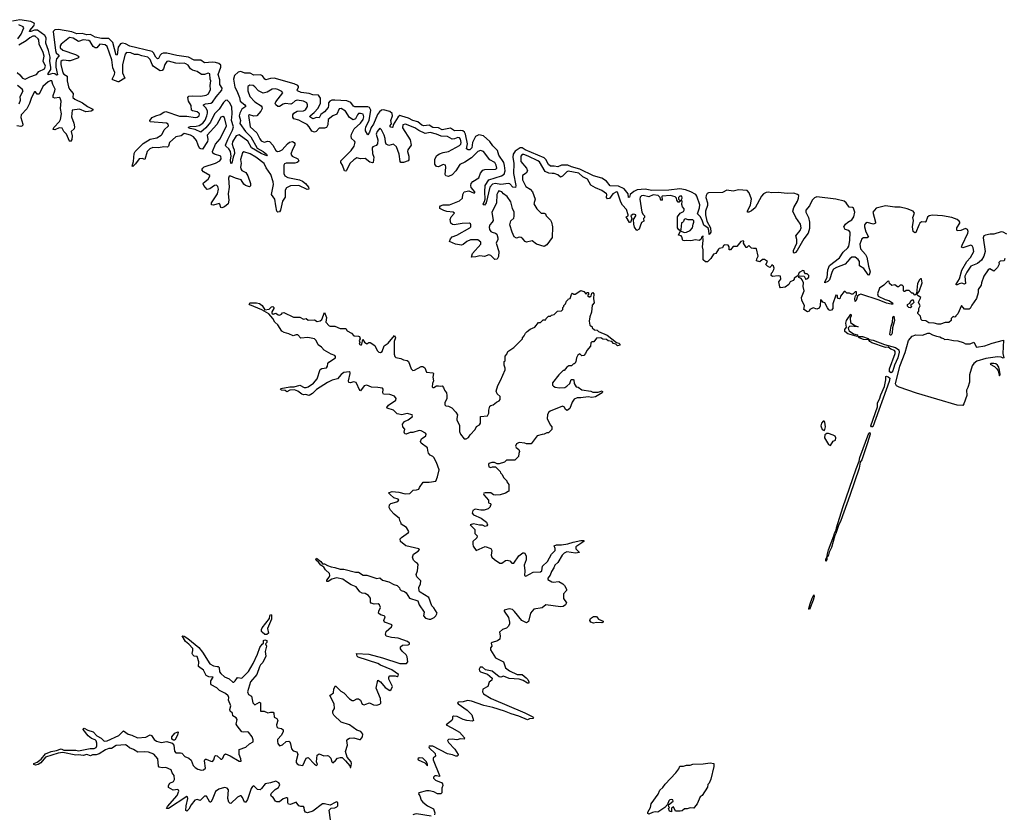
# Model space of a CAD drawing. Extents: x 2528690 to 2677062, y 911844 to 1023253.
# Tile 127 of 145: x 2634394 to 2645119, y 951111 to 959772. Entities that reach past the tile are written whole.
import ezdxf

# ---------------------------------------------------------------- set-up
doc = ezdxf.new("R2010")
doc.units = 0

msp = doc.modelspace()

# ---------------------------------------------------------------- linework, layer by layer
at = {"layer": '0CON10XD'}
for points in [[(2641280, 957910), (2641205, 957924), (2641121, 957919), (2641082, 957898), (2641043, 957867), (2641035, 957839), (2641025, 957834), (2641021, 957875), (2640978, 957928), (2640917, 957957), (2640825, 957963), (2640785, 958011), (2640735, 958044), (2640645, 958069), (2640495, 958144), (2640405, 958168), (2640365, 958186), (2640295, 958185), (2640255, 958167), (2640215, 958177), (2640175, 958174), (2640155, 958193), (2640125, 958247), (2640107, 958267), (2639899, 958355), (2639865, 958374), (2639845, 958376), (2639790, 958340), (2639770, 958305), (2639766, 958274), (2639775, 958205), (2639772, 958095), (2639798, 957965), (2639795, 957943), (2639765, 957946), (2639732, 957982), (2639718, 957988), (2639635, 957977), (2639575, 957988), (2639542, 957978), (2639515, 957945), (2639476, 957775), (2639455, 957752), (2639444, 957755), (2639442, 957765), (2639458, 957792), (2639463, 957817), (2639459, 957895), (2639464, 957965), (2639505, 958025), (2639640, 958070), (2639670, 958090), (2639683, 958125), (2639674, 958184), (2639666, 958216), (2639614, 958295), (2639598, 958345), (2639548, 958398), (2639515, 958445), (2639446, 958505), (2639395, 958518), (2639360, 958500), (2639327, 958435), (2639318, 958375), (2639298, 958355), (2639279, 958355), (2639260, 958365), (2639270, 958420), (2639251, 958525), (2639239, 958545), (2639220, 958560), (2639195, 958566), (2639129, 958559), (2639085, 958590), (2638995, 958571), (2638955, 958593), (2638895, 958597), (2638855, 958622), (2638795, 958614), (2638775, 958621), (2638729, 958659), (2638675, 958672), (2638628, 958698), (2638555, 958721), (2638535, 958726), (2638515, 958715), (2638460, 958625), (2638458, 958602), (2638453, 958597), (2638435, 958601), (2638424, 958615), (2638444, 958636), (2638436, 958675), (2638454, 958725), (2638449, 958749), (2638425, 958772), (2638355, 958788), (2638335, 958785), (2638312, 958768), (2638292, 958738), (2638249, 958635), (2638223, 958597), (2638205, 958545), (2638185, 958517), (2638160, 958560), (2638159, 958575), (2638165, 958605), (2638199, 958675), (2638218, 958785), (2638205, 958814), (2638185, 958821), (2638044, 958824), (2638030, 958830), (2637999, 958869), (2637957, 958887), (2637825, 958896), (2637795, 958896), (2637773, 958885), (2637758, 958865), (2637759, 958835), (2637754, 958815), (2637715, 958769), (2637673, 958737), (2637656, 958704), (2637625, 958705), (2637585, 958693), (2637555, 958715), (2637559, 958725), (2637601, 958759), (2637644, 958806), (2637669, 958861), (2637671, 958915), (2637649, 958949), (2637585, 958953), (2637545, 958966), (2637458, 958978), (2637418, 958995), (2637416, 959005), (2637431, 959035), (2637430, 959045), (2637422, 959055), (2637385, 959073), (2637165, 959134), (2637125, 959132), (2637075, 959115), (2637062, 959122), (2637039, 959159), (2637015, 959170), (2636945, 959169), (2636905, 959188), (2636845, 959189), (2636801, 959209), (2636775, 959199), (2636735, 959163), (2636721, 959125), (2636736, 959035), (2636760, 958995), (2636789, 958925), (2636796, 958885), (2636846, 958845), (2636855, 958825), (2636814, 958796), (2636790, 958755), (2636786, 958725), (2636797, 958675), (2636792, 958642), (2636853, 958553), (2636911, 958495), (2636981, 958371), (2637044, 958335), (2637081, 958305), (2637088, 958292), (2637085, 958288), (2637023, 958315), (2636920, 958375), (2636878, 958448), (2636785, 958516), (2636753, 958507), (2636711, 958439), (2636709, 958415), (2636720, 958380), (2636729, 958355), (2636733, 958315), (2636718, 958275), (2636705, 958208), (2636695, 958203), (2636691, 958245), (2636697, 958285), (2636689, 958335), (2636673, 958363), (2636639, 958395), (2636637, 958405), (2636660, 958465), (2636713, 958567), (2636721, 958605), (2636699, 958675), (2636708, 958745), (2636703, 958823), (2636680, 958870), (2636655, 958896), (2636635, 958892), (2636612, 958868), (2636565, 958795), (2636514, 958746), (2636473, 958655), (2636421, 958595), (2636365, 958545), (2636305, 958576), (2636252, 958585), (2636231, 958595), (2636237, 958605), (2636251, 958609), (2636315, 958610), (2636350, 958620), (2636387, 958643), (2636413, 958677), (2636432, 958725), (2636440, 958755), (2636438, 958778), (2636421, 958811), (2636396, 958835), (2636395, 958845), (2636416, 958855), (2636475, 958863), (2636495, 958872), (2636535, 958933), (2636595, 959005), (2636598, 959025), (2636575, 959065), (2636573, 959115), (2636556, 959175), (2636586, 959255), (2636584, 959275), (2636563, 959293), (2636526, 959306), (2636495, 959310), (2636405, 959303), (2636365, 959332), (2636295, 959330), (2636232, 959362), (2636105, 959382), (2635995, 959407), (2635955, 959407), (2635939, 959401), (2635923, 959385), (2635905, 959349), (2635894, 959345), (2635875, 959364), (2635852, 959412), (2635835, 959426), (2635595, 959484), (2635545, 959509), (2635515, 959515), (2635492, 959508), (2635468, 959472), (2635455, 959390), (2635445, 959386), (2635407, 959525), (2635365, 959566), (2635285, 959568), (2635215, 959582), (2635165, 959611), (2635125, 959607), (2635075, 959622), (2635015, 959618), (2634960, 959640), (2634815, 959665), (2634775, 959661), (2634759, 959645), (2634782, 959435), (2634792, 959412), (2634821, 959385), (2634820, 959375), (2634795, 959345), (2634788, 959305), (2634786, 959255), (2634805, 959172), (2634795, 959168), (2634775, 959182), (2634755, 959186), (2634705, 959172), (2634705, 959185), (2634731, 959229), (2634734, 959255), (2634722, 959318), (2634724, 959365), (2634707, 959435), (2634679, 959515), (2634681, 959575), (2634668, 959598), (2634588, 959658), (2634555, 959659), (2634515, 959644), (2634502, 959645), (2634504, 959655), (2634547, 959705), (2634554, 959725), (2634551, 959735), (2634515, 959753), (2634395, 959772), (2634316, 959756)], [(2634375, 959565), (2634409, 959615), (2634440, 959685), (2634431, 959695), (2634385, 959715)], [(2634365, 959195), (2634395, 959171), (2634425, 959133), (2634455, 959125), (2634505, 959150), (2634575, 959174), (2634603, 959207), (2634665, 959238), (2634676, 959265), (2634649, 959319), (2634660, 959375), (2634651, 959415), (2634606, 959505), (2634601, 959551), (2634593, 959565), (2634561, 959591), (2634535, 959592), (2634505, 959576), (2634465, 959540), (2634385, 959493)], [(2639569, 957159), (2639525, 957202), (2639505, 957210), (2639455, 957190), (2639405, 957199), (2639363, 957187), (2639314, 957184), (2639325, 957225), (2639416, 957325), (2639415, 957348), (2639385, 957372), (2639305, 957372), (2639265, 957355), (2639225, 957321), (2639205, 957314), (2639142, 957325), (2639074, 957354), (2639086, 957385), (2639105, 957406), (2639156, 957425), (2639295, 957503), (2639306, 957515), (2639308, 957535), (2639305, 957546), (2639294, 957554), (2639215, 957550), (2639125, 957536), (2639109, 957539), (2639088, 957555), (2639084, 957595), (2639095, 957625), (2639129, 957665), (2639114, 957674), (2639045, 957682), (2639013, 957693), (2638969, 957715), (2638969, 957731), (2638977, 957743), (2639005, 957755), (2639075, 957754), (2639185, 957796), (2639217, 957825), (2639219, 957865), (2639235, 957896), (2639285, 957906), (2639335, 957884), (2639352, 957885), (2639353, 957895), (2639312, 957942), (2639308, 957965), (2639311, 957985), (2639331, 958009), (2639395, 958049), (2639412, 958098), (2639439, 958131), (2639461, 958139), (2639575, 958142), (2639585, 958145), (2639592, 958155), (2639585, 958186), (2639568, 958215), (2639516, 958246), (2639444, 958335), (2639413, 958347), (2639385, 958336), (2639315, 958265), (2639241, 958219), (2639188, 958195), (2639143, 958125), (2639105, 958080), (2639065, 958063), (2639035, 958070), (2639028, 958085), (2639036, 958165), (2639030, 958185), (2639005, 958195), (2638955, 958169), (2638932, 958172), (2638916, 958196), (2638917, 958253), (2638939, 958291), (2638965, 958311), (2639005, 958325), (2639063, 958337), (2639185, 958402), (2639197, 958415), (2639202, 958435), (2639195, 958469), (2639185, 958484), (2639165, 958488), (2639128, 958472), (2639105, 958470), (2639055, 958499), (2638985, 958504), (2638935, 958525), (2638865, 958542), (2638811, 958531), (2638743, 958563), (2638696, 958595), (2638595, 958635), (2638568, 958625), (2638562, 958595), (2638648, 958462), (2638657, 958403), (2638622, 958355), (2638618, 958335), (2638633, 958283), (2638633, 958245), (2638625, 958234), (2638575, 958215), (2638545, 958215), (2638537, 958227), (2638528, 958305), (2638498, 958385), (2638465, 958415), (2638415, 958401), (2638387, 958417), (2638377, 958437), (2638376, 958476), (2638365, 958513), (2638335, 958573), (2638315, 958590), (2638286, 958555), (2638277, 958525), (2638293, 958463), (2638291, 958419), (2638275, 958399), (2638240, 958385), (2638232, 958375), (2638235, 958315), (2638250, 958275), (2638245, 958215), (2638235, 958211), (2638208, 958218), (2638155, 958260), (2638105, 958256), (2638065, 958266), (2638033, 958245), (2637991, 958205), (2637955, 958127), (2637945, 958120), (2637933, 958125), (2637911, 958185), (2637892, 958215), (2637893, 958235), (2638005, 958346), (2638036, 958395), (2638046, 958436), (2638039, 958449), (2638007, 958477), (2638003, 958503), (2638008, 958525), (2638037, 958583), (2638105, 958646), (2638134, 958685), (2638141, 958715), (2638135, 958742), (2638105, 958750), (2638085, 958748), (2638072, 958735), (2638050, 958690), (2638025, 958681), (2637987, 958707), (2637941, 958775), (2637895, 958803), (2637875, 958802), (2637849, 958741), (2637805, 958723), (2637752, 958685), (2637750, 958625), (2637735, 958598), (2637715, 958589), (2637655, 958588), (2637623, 958555), (2637605, 958546), (2637575, 958556), (2637548, 958605), (2637525, 958630), (2637475, 958655), (2637435, 958678), (2637380, 958690), (2637369, 958709), (2637370, 958735), (2637381, 958755), (2637415, 958776), (2637485, 958780), (2637505, 958791), (2637527, 958825), (2637530, 958845), (2637522, 958865), (2637485, 958885), (2637415, 958896), (2637395, 958889), (2637362, 958858), (2637348, 958852), (2637285, 958859), (2637265, 958853), (2637225, 958825), (2637205, 958827), (2637183, 958845), (2637178, 958858), (2637182, 958878), (2637259, 958975), (2637250, 958990), (2637205, 959012), (2637175, 959019), (2637145, 959016), (2637089, 958981), (2637045, 958971), (2636995, 958995), (2636955, 959041), (2636936, 959056), (2636902, 959058), (2636877, 959045), (2636880, 958995), (2636902, 958935), (2636956, 958876), (2637024, 958834), (2637032, 958822), (2637035, 958805), (2637022, 958775), (2636975, 958725), (2636945, 958722), (2636896, 958734), (2636885, 958727), (2636905, 958606), (2636978, 958538), (2637008, 958475), (2637025, 958452), (2637055, 958437), (2637095, 958449), (2637115, 958446), (2637152, 958405), (2637185, 958346), (2637203, 958335), (2637225, 958339), (2637253, 958355), (2637311, 958419), (2637334, 958436), (2637365, 958445), (2637385, 958434), (2637392, 958422), (2637392, 958405), (2637365, 958358), (2637348, 958305), (2637362, 958285), (2637424, 958254), (2637433, 958235), (2637430, 958225), (2637416, 958214), (2637392, 958208), (2637295, 958208), (2637278, 958202), (2637270, 958185), (2637270, 958095), (2637281, 958071), (2637315, 958052), (2637442, 958028), (2637475, 958012), (2637507, 957987), (2637539, 957945), (2637542, 957925), (2637525, 957921), (2637435, 957964), (2637345, 957961), (2637300, 957940), (2637287, 957915), (2637284, 957836), (2637256, 957794), (2637236, 957695), (2637225, 957678), (2637205, 957673), (2637196, 957686), (2637183, 957745), (2637173, 957815), (2637138, 957865), (2637157, 957975), (2637155, 958005), (2637129, 958085), (2637078, 958158), (2637055, 958203), (2636964, 958275), (2636905, 958309), (2636835, 958332), (2636820, 958320), (2636797, 958247), (2636806, 958205), (2636798, 958165), (2636801, 958145), (2636815, 958128), (2636855, 958105), (2636880, 958070), (2636908, 957985), (2636908, 957962), (2636895, 957950), (2636854, 957964), (2636835, 957979), (2636805, 958027), (2636743, 958043), (2636695, 958065), (2636674, 958066), (2636668, 958045), (2636677, 957945), (2636663, 957875), (2636672, 957805), (2636663, 957765), (2636625, 957731), (2636595, 957723), (2636586, 957726), (2636575, 957762), (2636565, 957769), (2636505, 957749), (2636482, 957755), (2636483, 957775), (2636547, 957873), (2636560, 957925), (2636553, 957955), (2636537, 957967), (2636514, 957965), (2636465, 957929), (2636435, 957922), (2636399, 957965), (2636393, 957983), (2636396, 957995), (2636445, 958035), (2636464, 958065), (2636463, 958075), (2636394, 958115), (2636376, 958135), (2636387, 958155), (2636403, 958167), (2636525, 958208), (2636573, 958235), (2636588, 958255), (2636584, 958285), (2636517, 958307), (2636499, 958319), (2636492, 958335), (2636525, 958415), (2636576, 958474), (2636645, 958615), (2636626, 958706), (2636605, 958717), (2636585, 958711), (2636541, 958629), (2636436, 958515), (2636443, 958465), (2636440, 958445), (2636385, 958362), (2636365, 958364), (2636353, 958373), (2636336, 958405), (2636320, 958455), (2636285, 958497), (2636255, 958514), (2636214, 958524), (2636185, 958530), (2636154, 958506), (2636095, 958495), (2636026, 958435), (2636015, 958395), (2636005, 958383), (2635965, 958386), (2635905, 958375), (2635845, 958378), (2635810, 958365), (2635781, 958335), (2635755, 958250), (2635729, 958259), (2635695, 958254), (2635655, 958200), (2635625, 958171), (2635620, 958175), (2635632, 958225), (2635640, 958315), (2635651, 958335), (2635738, 958422), (2635815, 958470), (2635886, 958485), (2635934, 958515), (2635945, 958525), (2635969, 958571), (2636013, 958615), (2636010, 958635), (2635993, 958643), (2635815, 958660), (2635811, 958675), (2635835, 958705), (2635876, 958724), (2635925, 958737), (2635965, 958765), (2635985, 958771), (2636135, 958719), (2636215, 958721), (2636305, 958705), (2636325, 958709), (2636347, 958725), (2636352, 958745), (2636344, 958755), (2636325, 958767), (2636275, 958778), (2636265, 958786), (2636261, 958835), (2636232, 958885), (2636224, 958925), (2636235, 958937), (2636275, 958941), (2636365, 958938), (2636425, 958950), (2636451, 958965), (2636472, 959012), (2636467, 959055), (2636476, 959105), (2636469, 959125), (2636465, 959182), (2636448, 959188), (2636405, 959173), (2636375, 959174), (2636325, 959206), (2636275, 959223), (2636255, 959238), (2636228, 959275), (2636205, 959291), (2636185, 959297), (2636136, 959296), (2636095, 959298), (2636015, 959321), (2635995, 959317), (2635975, 959284), (2635960, 959235), (2635945, 959218), (2635925, 959214), (2635852, 959262), (2635836, 959285), (2635815, 959339), (2635791, 959365), (2635725, 959378), (2635685, 959394), (2635645, 959392), (2635605, 959410), (2635557, 959413), (2635543, 959397), (2635512, 959282), (2635514, 959194), (2635538, 959135), (2635475, 959095), (2635465, 959095), (2635407, 959117), (2635400, 959125), (2635427, 959175), (2635430, 959195), (2635409, 959249), (2635396, 959335), (2635345, 959481), (2635325, 959498), (2635265, 959505), (2635235, 959467), (2635215, 959464), (2635195, 959481), (2635160, 959535), (2635146, 959546), (2635085, 959552), (2635035, 959534), (2634975, 959571), (2634935, 959579), (2634845, 959505), (2634834, 959486), (2634836, 959465), (2634865, 959439), (2635003, 959393), (2635033, 959375), (2635037, 959365), (2635028, 959352), (2634945, 959325), (2634925, 959322), (2634875, 959330), (2634855, 959326), (2634843, 959315), (2634842, 959285), (2634865, 959194), (2634875, 959180), (2634912, 959155), (2634911, 959105), (2634925, 959042), (2634935, 959014), (2634976, 958966), (2634974, 958925), (2634995, 958905), (2635076, 958865), (2635131, 958825)], [(2635131, 958825), (2635190, 958795), (2635189, 958785), (2635172, 958775), (2635115, 958769), (2635045, 958797), (2634964, 958785), (2634958, 958715), (2634985, 958645), (2634990, 958605), (2634986, 958584), (2634956, 958555), (2634965, 958505), (2634963, 958465), (2634946, 958444), (2634935, 958448), (2634904, 958524), (2634875, 958555), (2634855, 958589), (2634825, 958595), (2634775, 958571), (2634759, 958575), (2634765, 958596), (2634826, 958664), (2634838, 958685), (2634848, 958745), (2634839, 958805), (2634846, 958885), (2634835, 958915), (2634825, 958924), (2634775, 958915), (2634758, 958925), (2634757, 958945), (2634778, 958995), (2634780, 959015), (2634753, 959065), (2634744, 959104), (2634725, 959107), (2634705, 959095), (2634645, 959045), (2634605, 958960), (2634585, 958961), (2634565, 958984), (2634554, 958986), (2634523, 958925), (2634502, 958858), (2634470, 958800), (2634409, 958735), (2634407, 958705), (2634427, 958634), (2634425, 958615), (2634405, 958607), (2634362, 958615)], [(2634387, 958855), (2634403, 958895), (2634400, 958935), (2634430, 958995), (2634422, 959015), (2634369, 959055)], [(2645125, 957170), (2645118, 957142), (2645075, 957140), (2645060, 957125), (2645062, 957108), (2645045, 957070), (2645005, 957030), (2644960, 957055), (2644941, 957045), (2644896, 956975), (2644869, 956905), (2644865, 956880), (2644835, 956830), (2644833, 956795), (2644815, 956732), (2644765, 956662), (2644747, 956623), (2644735, 956616), (2644685, 956618), (2644654, 956656), (2644612, 956565), (2644590, 956545), (2644588, 956532), (2644575, 956530), (2644562, 956538), (2644540, 956515), (2644538, 956492), (2644515, 956470), (2644475, 956473), (2644425, 956453), (2644395, 956455), (2644356, 956466), (2644295, 956469), (2644265, 956489), (2644223, 956493), (2644213, 956503), (2644205, 956540), (2644175, 956570), (2644175, 956580), (2644188, 956595), (2644187, 956625), (2644202, 956655), (2644183, 956695), (2644208, 956745), (2644182, 956762), (2644170, 956775), (2644170, 956785), (2644192, 956808), (2644222, 956905), (2644215, 956948), (2644205, 956948), (2644195, 956938), (2644173, 956897), (2644162, 956788), (2644145, 956770), (2644125, 956790), (2644112, 956792), (2644082, 956822), (2644048, 956822), (2644035, 956810), (2644025, 956810), (2644020, 956815), (2644020, 956865), (2644005, 956880), (2643985, 956880), (2643965, 956862), (2643955, 956862), (2643925, 956882), (2643895, 956874), (2643868, 956895), (2643865, 956920), (2643855, 956922), (2643845, 956917), (2643805, 956878), (2643758, 956845), (2643738, 956785), (2643745, 956760), (2643822, 956722), (2643861, 956711), (2643902, 956685), (2643905, 956672), (2643885, 956672), (2643835, 956684), (2643756, 956716), (2643555, 956781), (2643536, 956774), (2643521, 956759), (2643505, 956710), (2643495, 956700), (2643492, 956735), (2643498, 956762), (2643507, 956773), (2643510, 956805), (2643493, 956807), (2643468, 956782), (2643455, 956780), (2643432, 956792), (2643405, 956790), (2643385, 956810), (2643375, 956810), (2643333, 956757), (2643332, 956738), (2643325, 956730), (2643310, 956735), (2643300, 956745), (2643300, 956765), (2643285, 956770), (2643252, 956675), (2643250, 956625), (2643235, 956607), (2643222, 956602), (2643208, 956608), (2643191, 956631), (2643165, 956686), (2643142, 956692), (2643128, 956715), (2643115, 956717), (2643111, 956655), (2643102, 956628), (2643075, 956616), (2643035, 956632), (2643002, 956615), (2642992, 956595), (2642975, 956587), (2642936, 956615), (2642941, 956655), (2642914, 956715), (2642911, 956745), (2642937, 956815), (2642928, 956865), (2642933, 956905), (2642917, 956937), (2642905, 956952), (2642882, 956962), (2642880, 956975), (2642888, 956982), (2642937, 956977), (2642955, 956940), (2642962, 956948), (2642978, 956952), (2642990, 956965), (2642990, 956985), (2642972, 957002), (2642952, 957002), (2642942, 957015), (2642940, 957035), (2642925, 957040), (2642884, 957016), (2642868, 956982), (2642830, 956955), (2642830, 956945), (2642819, 956931), (2642785, 956916), (2642770, 956885), (2642732, 956858), (2642680, 956850), (2642672, 956862), (2642663, 956915), (2642684, 956945), (2642681, 956975), (2642655, 956982), (2642595, 956972), (2642580, 956985), (2642582, 957008), (2642595, 957020), (2642609, 957051), (2642612, 957065), (2642606, 957086), (2642585, 957100), (2642580, 957085), (2642565, 957070), (2642540, 957085), (2642522, 957105), (2642540, 957135), (2642505, 957160), (2642485, 957160), (2642456, 957134), (2642420, 957145), (2642423, 957167), (2642438, 957195), (2642420, 957275), (2642415, 957280), (2642385, 957278), (2642363, 957283), (2642335, 957310), (2642315, 957290), (2642305, 957290), (2642278, 957335), (2642280, 957355), (2642275, 957360), (2642250, 957355), (2642205, 957300), (2642165, 957300), (2642135, 957262), (2642122, 957265), (2642120, 957295), (2642110, 957315), (2642073, 957317), (2642060, 957310), (2642050, 957285), (2642013, 957277), (2642005, 957270), (2641976, 957224), (2641952, 957215), (2641922, 957168), (2641885, 957134), (2641864, 957134), (2641840, 957155), (2641837, 957197), (2641838, 957265), (2641832, 957295), (2641840, 957365), (2641835, 957418), (2641834, 957406), (2641825, 957404), (2641812, 957375), (2641795, 957365), (2641755, 957373), (2641705, 957360), (2641654, 957366), (2641635, 957360), (2641616, 957366), (2641606, 957405), (2641597, 957415), (2641570, 957425), (2641590, 957470), (2641572, 957482), (2641560, 957505), (2641560, 957625), (2641587, 957663), (2641625, 957683), (2641632, 957695), (2641632, 957712), (2641614, 957734), (2641607, 957757), (2641608, 957795), (2641600, 957805), (2641608, 957825), (2641605, 957847), (2641585, 957850), (2641570, 957835), (2641570, 957815), (2641590, 957795), (2641577, 957783), (2641565, 957782), (2641552, 957805), (2641548, 957828), (2641532, 957842), (2641484, 957856), (2641392, 957848), (2641388, 957845), (2641390, 957805), (2641385, 957802), (2641372, 957815), (2641370, 957835), (2641348, 957855), (2641295, 957864), (2641245, 957842), (2641185, 957855), (2641165, 957854), (2641152, 957838), (2641148, 957815), (2641171, 957675), (2641185, 957648), (2641200, 957635), (2641200, 957615), (2641190, 957605), (2641192, 957575), (2641165, 957562), (2641151, 957521), (2641141, 957489), (2641115, 957474), (2641091, 957511), (2641083, 957545), (2641081, 957595), (2641106, 957635), (2641104, 957645), (2641095, 957649), (2641075, 957651), (2641050, 957635), (2641063, 957605), (2641045, 957560), (2641035, 957560), (2641000, 957625), (2641020, 957635), (2641023, 957645), (2641005, 957703), (2640960, 957750), (2640942, 957782), (2640905, 957891), (2640895, 957894), (2640856, 957875), (2640818, 957822), (2640798, 957819), (2640787, 957835), (2640790, 957865), (2640786, 957875), (2640735, 957911), (2640665, 957939), (2640615, 957968), (2640578, 958035), (2640529, 958059), (2640485, 958100), (2640369, 958121), (2640355, 958114), (2640305, 958066), (2640285, 958057), (2640255, 958080), (2640215, 958095), (2640193, 958097), (2640158, 958098), (2640118, 958118), (2640055, 958221), (2640036, 958235), (2639932, 958285), (2639885, 958301), (2639865, 958303), (2639851, 958285), (2639852, 958225), (2639914, 958155), (2639924, 958126), (2639911, 958099), (2639869, 958075), (2639872, 958025), (2639906, 957955), (2639955, 957924), (2639979, 957895), (2640010, 957815), (2639993, 957765), (2640025, 957710), (2640075, 957662), (2640105, 957662), (2640122, 957655), (2640130, 957635), (2640175, 957588), (2640186, 957565), (2640197, 957515), (2640192, 957398), (2640135, 957317), (2640105, 957300), (2640022, 957325), (2639975, 957362), (2639915, 957349), (2639898, 957355), (2639875, 957384), (2639855, 957398), (2639835, 957403), (2639805, 957391), (2639781, 957405), (2639758, 957458), (2639734, 957535), (2639745, 957578), (2639775, 957610), (2639781, 957629), (2639778, 957675), (2639760, 957715), (2639745, 957785), (2639705, 957844), (2639664, 957874), (2639645, 957897), (2639614, 957906), (2639604, 957896), (2639592, 957865), (2639588, 957772), (2639536, 957675), (2639551, 957585), (2639541, 957565), (2639513, 957537), (2639508, 957512), (2639512, 957485), (2639526, 957465), (2639540, 957455), (2639577, 957447), (2639591, 957435), (2639601, 957395), (2639601, 957375), (2639585, 957335), (2639611, 957245), (2639610, 957190), (2639595, 957161), (2639569, 957159)], [(2645145, 957434), (2645105, 957456), (2645085, 957459), (2645006, 957436), (2644965, 957436), (2644912, 957425), (2644896, 957415), (2644889, 957395), (2644909, 957245), (2644895, 957196), (2644869, 957151), (2644825, 957115), (2644755, 957085), (2644711, 957019), (2644689, 956975), (2644694, 956895), (2644685, 956889), (2644655, 956900), (2644626, 956894), (2644605, 956881), (2644595, 956882), (2644595, 956888), (2644632, 956948), (2644655, 957041), (2644710, 957135), (2644749, 957181), (2644785, 957245), (2644780, 957285), (2644767, 957307), (2644755, 957315), (2644665, 957286), (2644653, 957293), (2644658, 957315), (2644723, 957445), (2644725, 957465), (2644719, 957485), (2644695, 957497), (2644645, 957473), (2644605, 957472), (2644600, 957485), (2644603, 957505), (2644633, 957555), (2644635, 957565), (2644628, 957575), (2644605, 957594), (2644546, 957616), (2644445, 957634), (2644335, 957641), (2644299, 957635), (2644282, 957618), (2644265, 957568), (2644255, 957564), (2644215, 957569), (2644200, 957555), (2644188, 957532), (2644156, 957454), (2644145, 957450), (2644127, 957465), (2644118, 957515), (2644128, 957585), (2644123, 957615), (2644142, 957665), (2644125, 957685), (2644062, 957712), (2643985, 957730), (2643925, 957729), (2643825, 957744), (2643721, 957719), (2643686, 957675), (2643717, 957565), (2643715, 957555), (2643695, 957545), (2643625, 957561), (2643605, 957551), (2643597, 957535), (2643596, 957515), (2643610, 957460), (2643638, 957405), (2643625, 957395), (2643585, 957394), (2643566, 957384), (2643544, 957325), (2643553, 957273), (2643605, 957213), (2643621, 957185), (2643638, 957085), (2643656, 957025), (2643648, 956992), (2643645, 956987), (2643635, 956990), (2643589, 957059), (2643541, 957091), (2643540, 957135), (2643528, 957158), (2643495, 957182), (2643457, 957183), (2643435, 957166), (2643385, 957108), (2643290, 957070), (2643258, 957052), (2643242, 957028), (2643215, 956938), (2643195, 956918), (2643164, 956905), (2643163, 956915), (2643189, 956961), (2643196, 957045), (2643215, 957092), (2643325, 957175), (2643363, 957237), (2643413, 957285), (2643425, 957305), (2643437, 957365), (2643441, 957455), (2643425, 957475), (2643385, 957486), (2643372, 957515), (2643389, 957545), (2643413, 957565), (2643458, 957592), (2643480, 957625), (2643491, 957675), (2643475, 957717), (2643465, 957724), (2643430, 957730), (2643395, 957777), (2643374, 957794), (2643285, 957816), (2643075, 957841), (2643051, 957829), (2643027, 957805), (2642996, 957744), (2642956, 957695), (2642956, 957675), (2642986, 957615), (2642997, 957567), (2642997, 957495), (2642981, 957445), (2642935, 957385), (2642863, 957255), (2642845, 957235), (2642829, 957229), (2642822, 957235), (2642822, 957255), (2642858, 957335), (2642859, 957375), (2642847, 957415), (2642895, 957473), (2642906, 957505), (2642898, 957545), (2642849, 957615), (2642816, 957685), (2642827, 957725), (2642866, 957794), (2642877, 957825), (2642879, 957855), (2642867, 957867), (2642825, 957880), (2642755, 957878), (2642655, 957890), (2642585, 957886), (2642545, 957893), (2642525, 957888), (2642496, 957874), (2642473, 957847), (2642405, 957723), (2642365, 957687), (2642334, 957674), (2642323, 957675), (2642321, 957685), (2642355, 957755), (2642366, 957815), (2642338, 957885), (2642319, 957909), (2642223, 957917), (2642165, 957904), (2642097, 957913), (2642050, 957890), (2641895, 957886), (2641883, 957877), (2641871, 957855), (2641868, 957835), (2641885, 957775), (2641887, 957747), (2641865, 957685), (2641862, 957645), (2641880, 957575), (2641920, 957505), (2641921, 957455), (2641905, 957431), (2641901, 957475), (2641891, 957501), (2641845, 957533), (2641828, 957588), (2641805, 957626), (2641778, 957655), (2641799, 957721), (2641801, 957755), (2641770, 957850), (2641758, 957865), (2641705, 957894), (2641645, 957918), (2641585, 957929), (2641465, 957913), (2641280, 957910)], [(2641632, 957452), (2641655, 957455), (2641696, 957474), (2641722, 957505), (2641728, 957545), (2641738, 957565), (2641735, 957580), (2641725, 957590), (2641675, 957591), (2641645, 957601), (2641632, 957595), (2641625, 957572), (2641615, 957562), (2641602, 957558), (2641596, 957484), (2641590, 957470), (2641632, 957452)], [(2639156, 955406), (2639184, 955354), (2639183, 955285), (2639195, 955256), (2639235, 955204), (2639255, 955202), (2639281, 955219), (2639301, 955249), (2639356, 955305), (2639371, 955339), (2639402, 955358), (2639413, 955375), (2639414, 955446), (2639488, 955455), (2639504, 955485), (2639504, 955515), (2639515, 955558), (2639525, 955567), (2639552, 955575), (2639586, 955604), (2639615, 955618), (2639626, 955634), (2639627, 955665), (2639595, 955693), (2639583, 955725), (2639600, 955785), (2639632, 955838), (2639682, 955955), (2639682, 955975), (2639670, 956005), (2639670, 956045), (2639680, 956055), (2639680, 956105), (2639700, 956125), (2639710, 956155), (2639775, 956200), (2639819, 956241), (2639870, 956295), (2639870, 956305), (2639890, 956325), (2639903, 956357), (2639920, 956375), (2639955, 956400), (2640005, 956420), (2640045, 956470), (2640065, 956470), (2640095, 956500), (2640125, 956500), (2640130, 956515), (2640155, 956540), (2640175, 956540), (2640185, 956550), (2640215, 956560), (2640250, 956595), (2640295, 956600), (2640310, 956615), (2640310, 956635), (2640320, 956645), (2640322, 956658), (2640340, 956675), (2640350, 956705), (2640368, 956722), (2640372, 956728), (2640388, 956732), (2640403, 956777), (2640415, 956790), (2640425, 956780), (2640445, 956780), (2640505, 956820), (2640538, 956808), (2640565, 956780), (2640572, 956798), (2640585, 956800), (2640590, 956795), (2640588, 956775), (2640580, 956765), (2640595, 956750), (2640605, 956750), (2640619, 956761), (2640625, 956790), (2640638, 956798), (2640647, 956783), (2640642, 956735), (2640650, 956685), (2640631, 956659), (2640622, 956585), (2640603, 956535), (2640598, 956485), (2640603, 956443), (2640615, 956430), (2640625, 956430), (2640630, 956415), (2640655, 956392), (2640685, 956388), (2640700, 956375), (2640793, 956333), (2640893, 956253), (2640918, 956248), (2640932, 956235), (2640930, 956225), (2640905, 956219), (2640887, 956237), (2640862, 956242), (2640844, 956264), (2640805, 956271), (2640785, 956287), (2640745, 956289), (2640725, 956306), (2640675, 956300), (2640648, 956262), (2640625, 956260), (2640615, 956250), (2640610, 956215), (2640570, 956165), (2640557, 956133), (2640538, 956112), (2640515, 956110), (2640495, 956130), (2640474, 956116), (2640457, 956085), (2640453, 956047), (2640445, 956030), (2640435, 956020), (2640422, 956018), (2640405, 956000), (2640375, 956000), (2640354, 955986), (2640325, 955950), (2640315, 955950), (2640265, 955900), (2640198, 955815), (2640198, 955788), (2640207, 955777), (2640225, 955768), (2640275, 955758), (2640330, 955765), (2640353, 955777), (2640385, 955808), (2640401, 955849), (2640422, 955852), (2640430, 955845), (2640432, 955805), (2640455, 955770), (2640475, 955768), (2640518, 955738), (2640615, 955722), (2640635, 955712), (2640693, 955713), (2640737, 955727), (2640742, 955715), (2640737, 955705), (2640665, 955662), (2640625, 955656), (2640585, 955661), (2640505, 955649), (2640465, 955650), (2640435, 955636), (2640410, 955605), (2640387, 955535), (2640357, 955513), (2640340, 955525), (2640329, 955549), (2640305, 955558), (2640173, 955507), (2640155, 955490), (2640143, 955467), (2640140, 955425), (2640170, 955355), (2640190, 955335), (2640190, 955305), (2640155, 955270), (2640135, 955270), (2640107, 955253), (2640085, 955252), (2640030, 955235), (2639965, 955150), (2639915, 955150), (2639895, 955158), (2639835, 955162), (2639805, 955150), (2639794, 955124), (2639801, 955111), (2639829, 955089), (2639838, 955065), (2639830, 955045), (2639828, 955012), (2639787, 954973), (2639695, 954970), (2639675, 954950), (2639615, 954930), (2639595, 954930), (2639565, 954947), (2639535, 954946), (2639505, 954936), (2639499, 954925), (2639505, 954900), (2639525, 954892), (2639545, 954900), (2639575, 954900), (2639628, 954848), (2639632, 954832), (2639650, 954815), (2639662, 954782), (2639685, 954760), (2639700, 954745), (2639700, 954735), (2639720, 954705), (2639720, 954635), (2639715, 954630), (2639687, 954613), (2639627, 954593), (2639575, 954588), (2639555, 954592), (2639525, 954616), (2639465, 954616), (2639449, 954611), (2639444, 954605), (2639449, 954595), (2639500, 954535), (2639500, 954505), (2639518, 954498), (2639530, 954485), (2639520, 954475), (2639518, 954462), (2639498, 954442), (2639453, 954427), (2639415, 954427), (2639355, 954437), (2639329, 954421), (2639322, 954395), (2639335, 954377), (2639420, 954340), (2639478, 954295), (2639488, 954265), (2639482, 954255), (2639465, 954250), (2639435, 954264), (2639402, 954262), (2639337, 954277), (2639302, 954265), (2639350, 954215), (2639353, 954173), (2639378, 954145), (2639372, 954125), (2639330, 954085), (2639328, 954055), (2639333, 954035), (2639365, 953988), (2639465, 954032), (2639525, 954010), (2639537, 953985), (2639530, 953935), (2639538, 953915), (2639565, 953888), (2639625, 953848), (2639645, 953848), (2639684, 953876), (2639705, 953882), (2639734, 953874), (2639755, 953850), (2639775, 953850), (2639832, 953928), (2639875, 953960), (2639885, 953963), (2639895, 953957), (2639910, 953925), (2639910, 953885), (2639890, 953825), (2639896, 953764), (2639894, 953715), (2639907, 953707), (2639988, 953751), (2640065, 953754), (2640082, 953765), (2640089, 953815), (2640143, 953867), (2640188, 953945), (2640228, 953985), (2640227, 954007), (2640215, 954038), (2640242, 954048), (2640295, 954047), (2640365, 954058), (2640421, 954079), (2640504, 954096), (2640540, 954095), (2640540, 954085), (2640453, 954025), (2640452, 954005), (2640492, 953965), (2640447, 953957), (2640355, 953972), (2640325, 953956), (2640304, 953935), (2640254, 953856), (2640224, 953826), (2640213, 953797), (2640185, 953759), (2640172, 953718), (2640147, 953685), (2640145, 953672), (2640190, 953645), (2640205, 953640), (2640265, 953648), (2640310, 953625), (2640327, 953607), (2640350, 953565), (2640348, 953552), (2640317, 953513), (2640317, 953465), (2640348, 953415), (2640339, 953395), (2640315, 953377), (2640285, 953371), (2640125, 953393), (2640085, 953362), (2639993, 953347), (2639958, 953302), (2639936, 953214), (2639915, 953198), (2639862, 953225), (2639785, 953322), (2639760, 953345), (2639725, 953352), (2639672, 953338), (2639670, 953325), (2639718, 953255), (2639730, 953205), (2639728, 953185), (2639715, 953160), (2639695, 953140), (2639653, 953127), (2639620, 953095), (2639628, 953055), (2639625, 953022), (2639598, 953002), (2639540, 952985), (2639530, 952975), (2639538, 952945), (2639522, 952925), (2639523, 952905), (2639575, 952818), (2639665, 952773), (2639685, 952707), (2639730, 952675), (2639814, 952636), (2639865, 952634), (2639910, 952600), (2639930, 952580), (2639941, 952555), (2639939, 952541), (2639925, 952540), (2639879, 952569), (2639835, 952586), (2639725, 952591), (2639665, 952618), (2639635, 952606), (2639615, 952610), (2639541, 952671), (2639466, 952686), (2639434, 952714), (2639409, 952715), (2639397, 952695), (2639402, 952675), (2639413, 952663), (2639488, 952638), (2639541, 952595), (2639536, 952574), (2639509, 952551), (2639494, 952506), (2639440, 952475), (2639434, 952445), (2639444, 952425), (2639529, 952375), (2639897, 952217), (2639984, 952175), (2639991, 952165), (2639984, 952156), (2639948, 952152), (2639925, 952141), (2639831, 952181), (2639746, 952205), (2639675, 952234), (2639546, 952276), (2639449, 952299), (2639316, 952345), (2639270, 952350), (2639225, 952336), (2639170, 952335), (2639162, 952325), (2639171, 952315), (2639267, 952247), (2639320, 952195), (2639338, 952135), (2639325, 952128), (2639265, 952133), (2639225, 952143), (2639159, 952179), (2639118, 952182), (2639108, 952175), (2639108, 952152), (2639100, 952135), (2639038, 952085), (2639100, 952055), (2639185, 952008), (2639237, 951945), (2639235, 951930), (2639195, 951934), (2639156, 951924), (2639105, 951932), (2639065, 951925), (2639052, 951915), (2639064, 951895), (2639135, 951820), (2639170, 951765), (2639170, 951755), (2639160, 951745), (2639145, 951744), (2639109, 951759), (2639055, 951770), (2638895, 951854), (2638854, 951855), (2638849, 951845), (2638852, 951835), (2638918, 951775), (2638921, 951745), (2638898, 951725), (2638897, 951705), (2638968, 951535), (2638965, 951523), (2638935, 951532), (2638915, 951530), (2638900, 951515), (2638900, 951505), (2638923, 951485), (2638965, 951464), (2638989, 951459), (2639000, 951445), (2639004, 951425), (2638991, 951395), (2638990, 951345), (2638980, 951335), (2638945, 951336), (2638905, 951356), (2638855, 951368), (2638824, 951366), (2638740, 951345), (2638738, 951335), (2638752, 951312), (2638766, 951265), (2638784, 951245), (2638835, 951204), (2638902, 951172), (2638914, 951126), (2638912, 951105)], [(2636954, 952304), (2637005, 952332), (2637015, 952328), (2637018, 952318), (2637018, 952235), (2637055, 952234), (2637095, 952219), (2637125, 952226), (2637154, 952224), (2637163, 952215), (2637165, 952170), (2637193, 952155), (2637204, 952135), (2637192, 952085), (2637194, 952064), (2637205, 952054), (2637247, 952047), (2637262, 952032), (2637262, 952015), (2637244, 951975), (2637203, 951925), (2637200, 951905), (2637205, 951883), (2637225, 951857), (2637255, 951870), (2637295, 951904), (2637325, 951909), (2637335, 951902), (2637345, 951880), (2637354, 951825), (2637373, 951805), (2637412, 951792), (2637421, 951775), (2637424, 951765), (2637404, 951694), (2637406, 951675), (2637415, 951661), (2637435, 951651), (2637478, 951645), (2637513, 951725), (2637535, 951730), (2637605, 951657), (2637627, 951643), (2637636, 951654), (2637628, 951685), (2637633, 951755), (2637655, 951772), (2637705, 951748), (2637745, 951752), (2637757, 951747), (2637781, 951725), (2637794, 951685), (2637805, 951672), (2637832, 951698), (2637855, 951722), (2637885, 951731), (2637905, 951729), (2637944, 951694), (2637988, 951638), (2637995, 951620), (2638000, 951620), (2638008, 951665), (2638004, 951684), (2637959, 951735), (2637944, 951795), (2637963, 951865), (2637957, 951915), (2637968, 951932), (2637985, 951941), (2638035, 951944), (2638095, 951926), (2638105, 951928), (2638128, 951955), (2638130, 951985), (2638110, 952015), (2638065, 952029), (2637985, 952088), (2637896, 952116), (2637815, 952192), (2637804, 952214), (2637804, 952234), (2637824, 952266), (2637820, 952315), (2637772, 952405), (2637810, 952435), (2637815, 952480), (2637835, 952510), (2637892, 952452), (2637925, 952437), (2637985, 952370), (2638015, 952350), (2638035, 952353), (2638065, 952370), (2638085, 952370), (2638106, 952355), (2638125, 952313), (2638145, 952306), (2638163, 952313), (2638205, 952328), (2638246, 952306), (2638285, 952301), (2638315, 952311), (2638326, 952324), (2638325, 952372), (2638278, 952485), (2638295, 952572), (2638325, 952554), (2638375, 952494), (2638425, 952459), (2638440, 952470), (2638454, 952505), (2638414, 952585), (2638414, 952606), (2638425, 952620), (2638435, 952621), (2638485, 952620), (2638505, 952613), (2638515, 952620), (2638518, 952635), (2638447, 952685), (2638325, 952737), (2638295, 952755), (2638081, 952825), (2638069, 952835), (2638064, 952865), (2638195, 952857), (2638347, 952817), (2638535, 952755), (2638608, 952755), (2638620, 952775), (2638615, 952828), (2638605, 952848), (2638558, 952888), (2638543, 952915), (2638541, 952935), (2638565, 952956), (2638625, 952960), (2638638, 952965), (2638640, 952975), (2638618, 952995), (2638515, 953032), (2638445, 953038), (2638384, 953054), (2638378, 953075), (2638386, 953105), (2638443, 953155), (2638450, 953175), (2638367, 953207), (2638360, 953225), (2638373, 953265), (2638365, 953276), (2638324, 953284), (2638303, 953305), (2638304, 953325), (2638324, 953365), (2638313, 953395), (2638300, 953405), (2638255, 953400), (2638222, 953412), (2638213, 953425), (2638216, 953466), (2638194, 953495), (2638157, 953517), (2638123, 953523), (2638098, 953535), (2638060, 953590), (2638005, 953612), (2637955, 953646), (2637915, 953673), (2637845, 953689), (2637795, 953674), (2637755, 953650), (2637740, 953650), (2637739, 953665), (2637766, 953695), (2637771, 953715), (2637768, 953735), (2637726, 953775), (2637706, 953806), (2637672, 953825), (2637649, 953859), (2637625, 953878), (2637620, 953885), (2637625, 953902), (2637675, 953868), (2637693, 953843), (2637715, 953842), (2637745, 953822), (2637785, 953809), (2637827, 953803), (2637885, 953784), (2637925, 953783), (2638052, 953752), (2638085, 953751), (2638135, 953719), (2638176, 953716), (2638285, 953682), (2638315, 953688), (2638344, 953664), (2638416, 953646), (2638470, 953615), (2638504, 953604), (2638529, 953579), (2638533, 953565), (2638549, 953549), (2638585, 953540), (2638605, 953527), (2638638, 953468), (2638729, 953439), (2638746, 953396), (2638798, 953315), (2638793, 953275), (2638815, 953250), (2638855, 953237), (2638873, 953237), (2638908, 953255), (2638928, 953275), (2638942, 953305), (2638905, 953362), (2638882, 953385), (2638849, 953475), (2638755, 953532), (2638744, 953545), (2638742, 953585), (2638759, 953625), (2638763, 953655), (2638720, 953700), (2638711, 953725), (2638726, 953765), (2638733, 953833), (2638726, 953846), (2638705, 953858), (2638682, 953882), (2638673, 953915), (2638684, 953946), (2638735, 953980), (2638747, 953997), (2638740, 954005), (2638598, 954038), (2638540, 954085), (2638538, 954112), (2638551, 954129), (2638627, 954183), (2638633, 954195), (2638606, 954236), (2638550, 954275), (2638550, 954285), (2638533, 954313), (2638530, 954335), (2638471, 954381), (2638432, 954425), (2638418, 954455), (2638420, 954485), (2638435, 954498), (2638502, 954518), (2638522, 954535), (2638517, 954545), (2638470, 954560), (2638428, 954598), (2638410, 954615), (2638452, 954628), (2638525, 954621), (2638594, 954606), (2638642, 954608), (2638680, 954645), (2638715, 954647), (2638740, 954655), (2638747, 954675), (2638789, 954731), (2638855, 954730), (2638926, 954744), (2638945, 954790), (2638964, 954865), (2638935, 954945), (2638905, 955001), (2638895, 955012), (2638865, 955026), (2638847, 955047), (2638838, 955075), (2638837, 955107), (2638767, 955157), (2638758, 955175), (2638770, 955205), (2638816, 955235), (2638821, 955255), (2638815, 955264), (2638765, 955291), (2638745, 955294), (2638675, 955274), (2638645, 955273), (2638605, 955253), (2638589, 955259), (2638583, 955275), (2638589, 955309), (2638566, 955336), (2638563, 955365), (2638586, 955394), (2638625, 955411), (2638669, 955445), (2638674, 955455), (2638669, 955465), (2638615, 955481), (2638555, 955467), (2638522, 955472), (2638505, 955477), (2638464, 955515), (2638398, 955538), (2638392, 955545), (2638411, 955569), (2638492, 955625), (2638493, 955645), (2638475, 955668), (2638426, 955686), (2638355, 955690), (2638348, 955705), (2638354, 955745), (2638345, 955756), (2638295, 955765), (2638225, 955766), (2638175, 955789), (2638145, 955780), (2638105, 955727), (2638099, 955729), (2638057, 955816), (2638035, 955824), (2637994, 955814), (2637979, 955819), (2637974, 955835), (2637992, 955915), (2637992, 955925), (2637983, 955933), (2637924, 955925), (2637895, 955904), (2637855, 955858), (2637797, 955843), (2637745, 955819), (2637625, 955740), (2637584, 955696), (2637545, 955677), (2637505, 955688), (2637485, 955684), (2637465, 955689), (2637425, 955725), (2637386, 955736), (2637335, 955733), (2637305, 955716), (2637285, 955729), (2637247, 955735), (2637233, 955745), (2637237, 955753), (2637335, 955772), (2637385, 955769), (2637445, 955788), (2637494, 955764), (2637515, 955764), (2637535, 955772), (2637595, 955810), (2637632, 955858), (2637665, 955958), (2637685, 955971), (2637735, 955976), (2637748, 955995), (2637750, 956025), (2637760, 956040), (2637833, 956085), (2637835, 956100), (2637825, 956111), (2637785, 956126), (2637709, 956169), (2637682, 956202), (2637645, 956229), (2637623, 956275), (2637604, 956294), (2637532, 956308), (2637455, 956300), (2637425, 956339), (2637405, 956339), (2637374, 956326), (2637325, 956348), (2637275, 956361), (2637249, 956379), (2637206, 956446), (2637174, 956475), (2637150, 956515), (2637106, 956566), (2637031, 956611), (2636900, 956665), (2636892, 956675), (2636903, 956687), (2636973, 956687), (2637005, 956678), (2637035, 956658), (2637065, 956610), (2637112, 956618), (2637135, 956642), (2637150, 956645), (2637162, 956635), (2637162, 956625), (2637141, 956589), (2637140, 956575), (2637154, 956564), (2637185, 956573), (2637208, 956555), (2637225, 956552), (2637246, 956564), (2637255, 956578), (2637269, 956579), (2637375, 956530), (2637445, 956531), (2637485, 956508), (2637515, 956517), (2637535, 956498), (2637605, 956500), (2637635, 956483), (2637665, 956491), (2637686, 956504), (2637715, 956580), (2637736, 956525), (2637728, 956475), (2637765, 956437), (2637775, 956431), (2637825, 956432), (2637885, 956408), (2637945, 956408), (2637962, 956382), (2638007, 956357), (2638035, 956327), (2638085, 956323), (2638095, 956318), (2638102, 956295), (2638093, 956275), (2638098, 956255), (2638092, 956235), (2638105, 956228), (2638115, 956228), (2638120, 956235), (2638132, 956288), (2638149, 956259), (2638175, 956238), (2638195, 956253), (2638210, 956255), (2638262, 956222), (2638287, 956165), (2638305, 956149), (2638325, 956143), (2638341, 956155), (2638365, 956218), (2638407, 956245), (2638475, 956330), (2638486, 956305), (2638474, 956266), (2638471, 956215), (2638474, 956125), (2638481, 956101), (2638492, 956092), (2638545, 956079), (2638573, 956063), (2638615, 956056), (2638630, 956045), (2638659, 955965), (2638675, 955950), (2638695, 955953), (2638765, 955992), (2638785, 955993), (2638808, 955978), (2638825, 955930), (2638892, 955922), (2638900, 955915), (2638893, 955875), (2638900, 955835), (2638889, 955805), (2638885, 955770), (2638893, 955763), (2638905, 955763), (2638935, 955780), (2638955, 955783), (2638975, 955778), (2638995, 955780), (2639010, 955765), (2639020, 955735), (2639042, 955705), (2639047, 955675), (2639047, 955645), (2639024, 955595), (2639023, 955575), (2639035, 955563), (2639065, 955561), (2639101, 955541), (2639146, 955496), (2639164, 955464), (2639154, 955425), (2639156, 955406)], [(2644095, 956632), (2644080, 956635), (2644065, 956650), (2644063, 956667), (2644088, 956682), (2644101, 956709), (2644115, 956720), (2644125, 956720), (2644132, 956688), (2644115, 956670), (2644102, 956668), (2644100, 956655), (2644110, 956645), (2644095, 956632)], [(2643515, 956320), (2643415, 956349), (2643381, 956375), (2643383, 956395), (2643401, 956419), (2643392, 956465), (2643400, 956495), (2643445, 956562), (2643450, 956545), (2643440, 956520), (2643442, 956472), (2643490, 956440), (2643528, 956425), (2643435, 956433), (2643418, 956415), (2643420, 956395), (2643430, 956380), (2643475, 956348), (2643515, 956337), (2643522, 956325), (2643515, 956320)], [(2643885, 956334), (2643875, 956334), (2643873, 956345), (2643885, 956430), (2643899, 956475), (2643904, 956525), (2643915, 956540), (2643922, 956495), (2643899, 956415), (2643898, 956355), (2643885, 956334)], [(2644665, 955568), (2644605, 955571), (2644163, 955703), (2643975, 955766), (2643945, 955783), (2643933, 955803), (2643982, 955995), (2644037, 956143), (2644076, 956274), (2644115, 956324), (2644155, 956339), (2644226, 956334), (2644284, 956356), (2644304, 956356), (2644335, 956338), (2644381, 956321), (2644415, 956317), (2644433, 956303), (2644455, 956297), (2644468, 956288), (2644495, 956290), (2644564, 956274), (2644613, 956273), (2644670, 956255), (2644695, 956238), (2644745, 956238), (2644787, 956257), (2644815, 956203), (2644905, 956216), (2644985, 956246), (2645108, 956278), (2645103, 956135), (2645112, 956085), (2645105, 956082), (2645085, 956095), (2645045, 956098), (2644919, 956081), (2644821, 956049), (2644787, 956023), (2644769, 956001), (2644740, 955900), (2644738, 955822), (2644723, 955765), (2644707, 955735), (2644711, 955675), (2644678, 955585), (2644665, 955568)], [(2643885, 955924), (2643867, 955935), (2643868, 955965), (2643928, 956135), (2643929, 956155), (2643924, 956165), (2643882, 956182), (2643855, 956201), (2643825, 956200), (2643675, 956251), (2643654, 956265), (2643643, 956283), (2643583, 956285), (2643538, 956305), (2643528, 956315), (2643531, 956319), (2643575, 956319), (2643636, 956296), (2643647, 956287), (2643690, 956280), (2643815, 956231), (2643935, 956198), (2643970, 956175), (2643975, 956148), (2643957, 956085), (2643923, 956007), (2643904, 955945), (2643885, 955924)], [(2645065, 955891), (2645072, 955908), (2645067, 955953), (2645058, 955985), (2645045, 956005), (2645025, 956020), (2645005, 956025), (2644975, 956025), (2644963, 956017), (2645011, 955991), (2645038, 955968), (2645052, 955945), (2645065, 955891)], [(2643673, 955333), (2643666, 955345), (2643737, 955553), (2643736, 955595), (2643759, 955635), (2643772, 955685), (2643813, 955775), (2643829, 955845), (2643828, 955882), (2643835, 955886), (2643855, 955881), (2643872, 955865), (2643865, 955829), (2643685, 955335), (2643673, 955333)], [(2643155, 955295), (2643164, 955306), (2643171, 955335), (2643162, 955385), (2643155, 955395), (2643145, 955396), (2643126, 955374), (2643121, 955345), (2643134, 955304), (2643155, 955295)], [(2643175, 953870), (2643174, 953894), (2643184, 953906), (2643185, 953920), (2643191, 953920), (2643188, 953935), (2643205, 953993), (2643263, 954147), (2643268, 954175), (2643288, 954212), (2643290, 954235), (2643360, 954455), (2643505, 954876), (2643539, 954961), (2643545, 954999), (2643642, 955265), (2643655, 955272), (2643659, 955255), (2643630, 955160), (2643565, 954975), (2643549, 954951), (2643538, 954885), (2643435, 954586), (2643337, 954315), (2643311, 954259), (2643285, 954171), (2643271, 954149), (2643235, 954020), (2643211, 953969), (2643205, 953940), (2643191, 953920), (2643186, 953914), (2643185, 953888), (2643175, 953870)], [(2643225, 955132), (2643255, 955180), (2643280, 955190), (2643283, 955215), (2643275, 955231), (2643255, 955245), (2643205, 955262), (2643185, 955262), (2643164, 955246), (2643161, 955215), (2643202, 955142), (2643225, 955132)], [(2642995, 953344), (2642989, 953355), (2643005, 953407), (2643025, 953466), (2643045, 953502), (2643047, 953485), (2643035, 953445), (2642995, 953344)], [(2637065, 953071), (2637034, 953095), (2637028, 953105), (2637029, 953125), (2637036, 953145), (2637116, 953244), (2637118, 953275), (2637125, 953290), (2637137, 953285), (2637135, 953240), (2637094, 953135), (2637104, 953085), (2637085, 953071), (2637065, 953071)], [(2640645, 953194), (2640615, 953207), (2640603, 953225), (2640612, 953245), (2640644, 953266), (2640675, 953267), (2640697, 953237), (2640750, 953215), (2640750, 953205), (2640735, 953198), (2640675, 953201), (2640645, 953194)], [(2637779, 951051), (2637763, 951157), (2637785, 951180), (2637825, 951183), (2637848, 951192), (2637859, 951205), (2637860, 951240), (2637846, 951246), (2637829, 951241), (2637775, 951210), (2637715, 951225), (2637693, 951225), (2637585, 951147), (2637528, 951128), (2637508, 951135), (2637495, 951152), (2637493, 951185), (2637485, 951198), (2637455, 951198), (2637434, 951204), (2637405, 951243), (2637345, 951219), (2637323, 951223), (2637314, 951235), (2637314, 951284), (2637305, 951291), (2637295, 951292), (2637265, 951279), (2637225, 951249), (2637196, 951246), (2637179, 951255), (2637156, 951296), (2637136, 951306), (2637128, 951325), (2637135, 951341), (2637175, 951380), (2637213, 951405), (2637225, 951425), (2637227, 951435), (2637215, 951455), (2637185, 951473), (2637125, 951454), (2637068, 951445), (2637029, 951391), (2637012, 951378), (2636985, 951382), (2636945, 951420), (2636929, 951415), (2636915, 951393), (2636875, 951272), (2636855, 951243), (2636844, 951244), (2636821, 951295), (2636805, 951312), (2636795, 951314), (2636765, 951299), (2636695, 951230), (2636681, 951231), (2636671, 951245), (2636662, 951282), (2636669, 951379), (2636655, 951398), (2636625, 951402), (2636564, 951385), (2636525, 951359), (2636491, 951269), (2636475, 951243), (2636464, 951244), (2636428, 951308), (2636405, 951310), (2636358, 951262), (2636325, 951274), (2636301, 951265), (2636261, 951215), (2636235, 951168), (2636215, 951147), (2636204, 951154), (2636208, 951205), (2636224, 951285), (2636222, 951302), (2636215, 951306), (2636015, 951176), (2635994, 951174), (2636004, 951195), (2636110, 951315), (2636128, 951365), (2636125, 951375), (2636115, 951382), (2636065, 951376), (2636016, 951405), (2636016, 951425), (2636030, 951450), (2636070, 951470), (2636080, 951490), (2636076, 951535), (2636055, 951563), (2636042, 951595), (2635985, 951621), (2635945, 951618), (2635914, 951625), (2635906, 951636), (2635897, 951715), (2635855, 951767), (2635797, 951787), (2635755, 951793), (2635680, 951790), (2635635, 951818), (2635589, 951835), (2635566, 951856), (2635545, 951868), (2635445, 951862), (2635395, 951828), (2635365, 951828), (2635327, 951813), (2635259, 951771), (2635225, 951759), (2635185, 951758), (2635165, 951750), (2635125, 951765), (2635085, 951751), (2635035, 951761), (2635005, 951757), (2634865, 951785), (2634811, 951779), (2634675, 951735), (2634625, 951671), (2634596, 951655), (2634565, 951648), (2634547, 951655), (2634549, 951665), (2634585, 951680), (2634627, 951713), (2634675, 951770), (2634735, 951797), (2634795, 951807), (2634845, 951825), (2634875, 951812), (2635005, 951810), (2635034, 951804), (2635163, 951827), (2635205, 951828), (2635225, 951839), (2635234, 951856), (2635235, 951885), (2635225, 951912), (2635215, 951924), (2635175, 951937), (2635138, 951965), (2635086, 952035), (2635087, 952045), (2635095, 952051), (2635137, 952027), (2635195, 952009), (2635235, 951965), (2635280, 951940), (2635315, 951909), (2635345, 951914), (2635475, 951970), (2635525, 952021), (2635575, 951986), (2635615, 951975), (2635675, 951945), (2635768, 951952), (2635816, 951976), (2635828, 951969), (2635859, 951925), (2635885, 951907), (2635935, 951893), (2635996, 951904), (2636056, 951886), (2636071, 951865), (2636080, 951800), (2636095, 951783), (2636145, 951783), (2636158, 951778), (2636191, 951741), (2636235, 951722), (2636262, 951702), (2636284, 951644), (2636305, 951620), (2636334, 951605), (2636375, 951594), (2636396, 951595), (2636416, 951615), (2636406, 951694), (2636415, 951712), (2636425, 951714), (2636475, 951689), (2636495, 951687), (2636509, 951705), (2636518, 951745), (2636527, 951753), (2636545, 951749), (2636584, 951714), (2636595, 951714), (2636605, 951722), (2636620, 951760), (2636635, 951771), (2636685, 951750), (2636785, 951691), (2636805, 951692), (2636804, 951715), (2636783, 951765), (2636784, 951816), (2636855, 951843), (2636895, 951879), (2636935, 951900), (2636938, 951922), (2636926, 951955), (2636885, 952006), (2636875, 952010), (2636826, 952006), (2636815, 952011), (2636762, 952075), (2636753, 952095), (2636764, 952145), (2636753, 952163), (2636717, 952185), (2636711, 952215), (2636686, 952236), (2636684, 952254), (2636693, 952295), (2636668, 952355), (2636673, 952385), (2636665, 952404), (2636635, 952428), (2636571, 952461), (2636541, 952491), (2636481, 952521), (2636474, 952535), (2636475, 952565), (2636500, 952605), (2636455, 952610), (2636426, 952625), (2636394, 952684), (2636341, 952721), (2636344, 952775), (2636332, 952822), (2636325, 952830), (2636295, 952836), (2636278, 952848), (2636271, 952865), (2636281, 952895), (2636278, 952918), (2636235, 952967), (2636201, 952995), (2636162, 953055), (2636185, 953052), (2636225, 953026), (2636345, 952928), (2636385, 952879), (2636463, 952753), (2636505, 952729), (2636544, 952724), (2636555, 952723), (2636565, 952712), (2636570, 952665), (2636584, 952645), (2636625, 952608), (2636675, 952588), (2636715, 952551), (2636725, 952551), (2636741, 952565), (2636766, 952604), (2636815, 952594), (2636885, 952667), (2636937, 952755), (2636984, 952855), (2637009, 952931), (2637033, 952967), (2637048, 952975), (2637049, 953005), (2637065, 953013), (2637084, 953005), (2637086, 952985), (2637071, 952969), (2637081, 952945), (2637067, 952885), (2637074, 952835), (2637043, 952767), (2637015, 952739), (2637005, 952719), (2636975, 952635), (2636907, 952555), (2636875, 952448), (2636885, 952418), (2636918, 952398), (2636932, 952325), (2636954, 952304)], [(2636070, 951920), (2636052, 951932), (2636051, 951955), (2636085, 951996), (2636115, 952012), (2636119, 952005), (2636111, 951975), (2636085, 951920), (2636070, 951920)], [(2638835, 951640), (2638836, 951654), (2638825, 951685), (2638785, 951723), (2638744, 951726), (2638730, 951715), (2638735, 951704), (2638805, 951672), (2638835, 951640)], [(2641245, 951112), (2641235, 951120), (2641234, 951135), (2641264, 951186), (2641271, 951225), (2641349, 951331), (2641367, 951375), (2641398, 951402), (2641425, 951441), (2641541, 951565), (2641572, 951608), (2641584, 951635), (2641625, 951637), (2641655, 951648), (2641695, 951647), (2641727, 951657), (2641839, 951661), (2641915, 951674), (2641955, 951666), (2641955, 951632), (2641923, 951495), (2641905, 951452), (2641890, 951435), (2641885, 951407), (2641826, 951315), (2641807, 951303), (2641774, 951225), (2641745, 951188), (2641735, 951180), (2641695, 951181), (2641665, 951170), (2641635, 951171), (2641609, 951151), (2641586, 951144), (2641546, 951144), (2641537, 951147), (2641515, 951192), (2641493, 951177), (2641495, 951140), (2641470, 951145), (2641460, 951175), (2641470, 951185), (2641463, 951193), (2641460, 951215), (2641510, 951255), (2641509, 951269), (2641495, 951272), (2641475, 951269), (2641465, 951260), (2641450, 951220), (2641422, 951185), (2641357, 951143), (2641345, 951136), (2641315, 951139), (2641288, 951132), (2641245, 951112)], [(2638875, 951091), (2638715, 951116), (2638696, 951114), (2638675, 951106)]]:
    msp.add_lwpolyline(points, dxfattribs=at)

doc.saveas('drawing.dxf')
